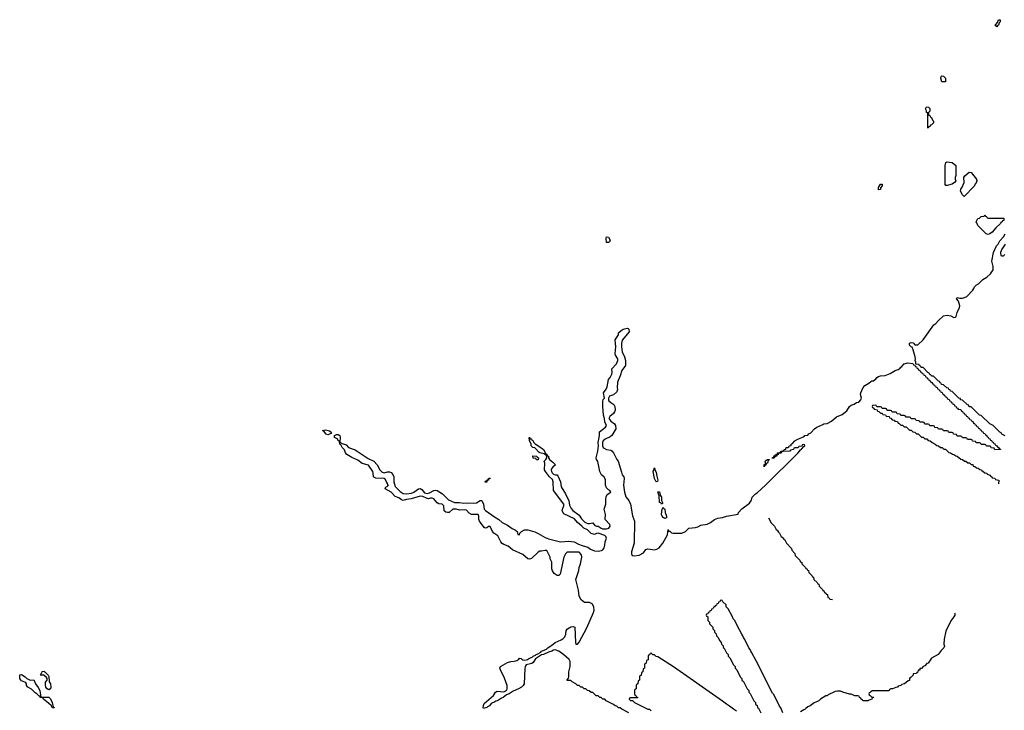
# Model space of a CAD drawing. Header units: inches. Extents: x 2547364 to 2752884, y 552026 to 708734.
# Tile 25 of 85: x 2660048 to 2671559, y 582758 to 590834. Entities that reach past the tile are written whole.
import ezdxf

# ---------------------------------------------------------------- set-up
doc = ezdxf.new("R2010")
doc.units = ezdxf.units.IN
doc.header["$MEASUREMENT"] = 0
for name, color, linetype in [('C6568', 7, 'Continuous'), ('C6578', 7, 'Continuous'), ('C6579', 7, 'Continuous')]:
    doc.layers.add(name, color=color, linetype=linetype)

msp = doc.modelspace()

# ---------------------------------------------------------------- linework, layer by layer
at = {"layer": 'C6568', "color": 6}
for points in [[(2666930, 588229), (2666909, 588230), (2666905, 588275), (2666910, 588294), (2666931, 588290), (2666950, 588254), (2666944, 588236)], [(2663650, 585981), (2663630, 585989), (2663602, 586022), (2663589, 586030), (2663604, 586036), (2663623, 586037), (2663670, 586025), (2663692, 586008), (2663684, 585996), (2663670, 585989)], [(2666110, 585689), (2666089, 585689), (2666082, 585702), (2666050, 585706), (2666047, 585733), (2666094, 585730), (2666098, 585718), (2666112, 585710)], [(2667490, 585429), (2667470, 585468), (2667455, 585550), (2667470, 585594), (2667474, 585574), (2667490, 585538), (2667496, 585496), (2667510, 585450), (2667505, 585435)], [(2668750, 585606), (2668750, 585632), (2668766, 585634), (2668769, 585651), (2668765, 585665), (2668770, 585682), (2668778, 585682), (2668790, 585691), (2668812, 585692), (2668813, 585687), (2668798, 585682), (2668791, 585649), (2668774, 585646), (2668770, 585626), (2668758, 585622)], [(2665490, 585426), (2665490, 585434), (2665502, 585438), (2665506, 585450), (2665526, 585454), (2665528, 585470), (2665550, 585474), (2665549, 585469), (2665531, 585469), (2665530, 585449), (2665512, 585448), (2665510, 585428)], [(2667550, 585168), (2667543, 585183), (2667530, 585190), (2667525, 585265), (2667510, 585314), (2667530, 585312), (2667535, 585275), (2667550, 585252), (2667553, 585213), (2667565, 585190), (2667562, 585178)], [(2667590, 585003), (2667570, 585013), (2667558, 585030), (2667553, 585050), (2667555, 585085), (2667559, 585110), (2667570, 585134), (2667579, 585119), (2667590, 585110), (2667593, 585070), (2667610, 585030), (2667610, 585008)], [(2660170, 583112), (2660213, 583113), (2660231, 583070), (2660265, 583025), (2660284, 582990), (2660294, 582914), (2660390, 582911), (2660410, 582891), (2660427, 582850), (2660438, 582798), (2660450, 582792), (2660450, 582786), (2660430, 582786), (2660416, 582816), (2660363, 582863), (2660348, 582870), (2660326, 582890), (2660322, 582902), (2660286, 582910), (2660282, 582922), (2660270, 582926), (2660249, 582950), (2660230, 582961), (2660185, 583005), (2660142, 583030), (2660129, 583049), (2660129, 583070), (2660120, 583080), (2660109, 583089), (2660070, 583102), (2660057, 583117), (2660049, 583131), (2660048, 583172), (2660070, 583178), (2660111, 583150), (2660130, 583131)], [(2660390, 582998), (2660370, 583008), (2660355, 583030), (2660349, 583051), (2660349, 583089), (2660368, 583112), (2660369, 583130), (2660362, 583142), (2660330, 583168), (2660286, 583170), (2660298, 583182), (2660298, 583190), (2660305, 583195), (2660310, 583211), (2660330, 583218), (2660342, 583210), (2660382, 583170), (2660390, 583154), (2660393, 583093), (2660410, 583070), (2660414, 583030), (2660410, 583008)]]:
    msp.add_lwpolyline(points, close=True, dxfattribs=at)
for points in [[(2667170, 582728), (2667086, 582770), (2667068, 582788), (2667049, 582789), (2667030, 582808), (2667009, 582809), (2666990, 582828), (2666906, 582870), (2666888, 582888), (2666866, 582890), (2666848, 582908), (2666829, 582909), (2666810, 582928), (2666789, 582929), (2666750, 582966), (2666730, 582968), (2666707, 582987), (2666686, 582990), (2666668, 583008), (2666646, 583010), (2666628, 583028), (2666609, 583029), (2666590, 583048), (2666569, 583049), (2666550, 583068), (2666506, 583090), (2666490, 583106), (2666450, 583106), (2666450, 583114), (2666465, 583135), (2666470, 583150), (2666469, 583210), (2666483, 583270), (2666484, 583330), (2666473, 583353), (2666410, 583408), (2666350, 583449), (2666310, 583464), (2666290, 583462), (2666270, 583449), (2666230, 583439), (2666170, 583413), (2666150, 583409), (2666079, 583361), (2666050, 583318), (2666035, 583305), (2665970, 583289), (2665956, 583270), (2665952, 583248), (2665944, 583070), (2665935, 583050), (2665913, 583030), (2665881, 583010), (2665818, 582982), (2665770, 582950), (2665741, 582939), (2665702, 582910), (2665679, 582901), (2665633, 582870), (2665614, 582866), (2665590, 582849), (2665575, 582845), (2665562, 582838), (2665539, 582810), (2665519, 582801), (2665510, 582790), (2665470, 582778), (2665466, 582786), (2665470, 582814), (2665480, 582840), (2665589, 582931), (2665610, 582972), (2665630, 582982), (2665710, 582976), (2665745, 582995), (2665749, 583011), (2665748, 583050), (2665715, 583135), (2665668, 583230), (2665663, 583250), (2665670, 583270), (2665750, 583317), (2665789, 583329), (2665828, 583332), (2665859, 583341), (2665882, 583358), (2665890, 583370), (2665910, 583365), (2665917, 583357), (2665930, 583350), (2665954, 583346), (2665986, 583354), (2666010, 583370), (2666039, 583381), (2666050, 583392), (2666078, 583402), (2666085, 583410), (2666118, 583422), (2666124, 583430), (2666141, 583439), (2666150, 583451), (2666180, 583460), (2666194, 583470), (2666207, 583473), (2666221, 583490), (2666250, 583510), (2666265, 583515), (2666310, 583550), (2666379, 583581), (2666403, 583597), (2666421, 583619), (2666432, 583648), (2666436, 583690), (2666454, 583710), (2666490, 583735), (2666519, 583739), (2666539, 583730), (2666545, 583550), (2666550, 583532), (2666570, 583531), (2666590, 583556), (2666677, 583723), (2666757, 583903), (2666763, 583930), (2666759, 583970), (2666742, 584002), (2666710, 584018), (2666650, 584020), (2666613, 584050), (2666590, 584095), (2666582, 584162), (2666550, 584290), (2666586, 584394), (2666589, 584430), (2666605, 584470), (2666619, 584550), (2666616, 584576), (2666587, 584607), (2666450, 584606), (2666430, 584588), (2666411, 584550), (2666368, 584352), (2666350, 584336), (2666330, 584333), (2666298, 584358), (2666276, 584390), (2666269, 584411), (2666268, 584490), (2666249, 584530), (2666248, 584550), (2666210, 584626), (2666190, 584628), (2666150, 584618), (2666130, 584618), (2666110, 584609), (2666030, 584532), (2666010, 584526), (2665990, 584530), (2665930, 584581), (2665810, 584634), (2665757, 584677), (2665710, 584696), (2665689, 584710), (2665672, 584730), (2665637, 584797), (2665592, 584830), (2665576, 584850), (2665550, 584908), (2665530, 584909), (2665510, 584893), (2665490, 584889), (2665477, 584897), (2665423, 584970), (2665415, 584990), (2665414, 585030), (2665408, 585048), (2665330, 585047), (2665303, 585063), (2665270, 585099), (2665250, 585102), (2665190, 585098), (2665149, 585109), (2665111, 585109), (2665068, 585072), (2665050, 585070), (2665030, 585076), (2665010, 585090), (2665008, 585150), (2664989, 585169), (2664950, 585173), (2664930, 585183), (2664890, 585230), (2664870, 585239), (2664850, 585240), (2664828, 585232), (2664810, 585236), (2664760, 585260), (2664730, 585263), (2664623, 585230), (2664570, 585223), (2664530, 585211), (2664510, 585220), (2664482, 585242), (2664438, 585258), (2664390, 585308), (2664322, 585350), (2664329, 585370), (2664344, 585376), (2664358, 585390), (2664353, 585393), (2664349, 585410), (2664335, 585430), (2664330, 585450), (2664321, 585461), (2664310, 585470), (2664213, 585473), (2664190, 585484), (2664183, 585490), (2664181, 585530), (2664175, 585550), (2664125, 585625), (2664050, 585646), (2664003, 585683), (2663930, 585714), (2663874, 585750), (2663857, 585770), (2663844, 585804), (2663817, 585830), (2663801, 585861), (2663789, 585870), (2663786, 585906), (2663770, 585908), (2663769, 585929), (2663730, 585949), (2663728, 585972), (2663750, 585985), (2663770, 585982), (2663790, 585972), (2663795, 585950), (2663792, 585892), (2663817, 585877), (2663863, 585863), (2663892, 585830), (2663970, 585805), (2664121, 585701), (2664190, 585670), (2664228, 585630), (2664260, 585570), (2664285, 585545), (2664310, 585536), (2664350, 585548), (2664370, 585546), (2664390, 585538), (2664410, 585516), (2664424, 585490), (2664421, 585430), (2664437, 585377), (2664496, 585316), (2664530, 585293), (2664570, 585289), (2664630, 585299), (2664657, 585310), (2664710, 585348), (2664730, 585351), (2664750, 585341), (2664782, 585302), (2664810, 585292), (2664840, 585300), (2664890, 585330), (2664910, 585334), (2664930, 585330), (2664990, 585290), (2665060, 585220), (2665130, 585190), (2665190, 585188), (2665240, 585180), (2665290, 585184), (2665350, 585179), (2665390, 585183), (2665430, 585211), (2665450, 585211), (2665470, 585170), (2665479, 585110), (2665493, 585093), (2665599, 585019), (2665650, 584990), (2665690, 584954), (2665750, 584925), (2665804, 584884), (2665846, 584866), (2665863, 584850), (2665873, 584813), (2665890, 584812), (2665897, 584830), (2665913, 584850), (2665949, 584870), (2665990, 584867), (2666070, 584844), (2666110, 584826), (2666190, 584779), (2666230, 584763), (2666370, 584730), (2666470, 584736), (2666530, 584730), (2666581, 584701), (2666624, 584684), (2666690, 584668), (2666723, 584643), (2666770, 584623), (2666810, 584618), (2666850, 584626), (2666864, 584636), (2666880, 584660), (2666890, 584690), (2666892, 584730), (2666909, 584770), (2666901, 584790), (2666890, 584801), (2666810, 584828), (2666790, 584826), (2666770, 584816), (2666730, 584826), (2666687, 584867), (2666644, 584890), (2666619, 584910), (2666570, 584956), (2666536, 584996), (2666410, 585055), (2666392, 585090), (2666393, 585110), (2666410, 585150), (2666409, 585170), (2666289, 585330), (2666286, 585430), (2666278, 585458), (2666241, 585490), (2666194, 585550), (2666184, 585570), (2666189, 585649), (2666178, 585670), (2666198, 585690), (2666209, 585710), (2666206, 585746), (2666194, 585746), (2666178, 585758), (2666128, 585768), (2666116, 585776), (2666080, 585820), (2666070, 585828), (2666046, 585830), (2666026, 585850), (2666026, 585870), (2666007, 585913), (2666006, 585950), (2666012, 585950), (2666014, 585934), (2666030, 585932), (2666037, 585917), (2666050, 585911), (2666054, 585894), (2666073, 585873), (2666130, 585841), (2666171, 585810), (2666198, 585758), (2666210, 585754), (2666214, 585734), (2666231, 585731), (2666232, 585710), (2666242, 585690), (2666282, 585662), (2666310, 585634), (2666311, 585630), (2666280, 585600), (2666263, 585577), (2666261, 585570), (2666266, 585550), (2666274, 585534), (2666290, 585521), (2666310, 585512), (2666330, 585512), (2666340, 585500), (2666371, 585430), (2666379, 585370), (2666431, 585291), (2666436, 585270), (2666467, 585210), (2666477, 585157), (2666497, 585117), (2666515, 585095), (2666590, 585042), (2666618, 584998), (2666657, 584957), (2666670, 584950), (2666690, 584942), (2666710, 584941), (2666750, 584950), (2666770, 584923), (2666790, 584913), (2666810, 584910), (2666847, 584887), (2666862, 584882), (2666910, 584882), (2666937, 584890), (2666952, 584910), (2666949, 584930), (2666894, 584990), (2666897, 585050), (2666882, 585110), (2666900, 585170), (2666900, 585230), (2666904, 585256), (2666918, 585282), (2666958, 585310), (2666948, 585330), (2666930, 585336), (2666910, 585359), (2666898, 585390), (2666898, 585458), (2666883, 585483), (2666850, 585513), (2666830, 585549), (2666807, 585667), (2666793, 585690), (2666787, 585710), (2666809, 585790), (2666814, 585850), (2666810, 585890), (2666825, 585970), (2666825, 586015), (2666898, 586070), (2666909, 586090), (2666889, 586130), (2666887, 586170), (2666875, 586210), (2666864, 586310), (2666865, 586370), (2666870, 586391), (2666884, 586410), (2666872, 586470), (2666906, 586514), (2666918, 586542), (2666932, 586628), (2666950, 586650), (2666969, 586690), (2666973, 586710), (2666969, 586750), (2667024, 586810), (2667041, 586850), (2667041, 586870), (2667014, 586910), (2667009, 586929), (2667017, 587010), (2667008, 587092), (2667049, 587150), (2667049, 587171), (2667079, 587201), (2667103, 587217), (2667150, 587225), (2667162, 587222), (2667170, 587214), (2667175, 587185), (2667093, 587087), (2667083, 587050), (2667083, 587010), (2667091, 586950), (2667119, 586890), (2667131, 586850), (2667130, 586790), (2667089, 586731), (2667070, 586670), (2667045, 586615), (2667038, 586590), (2667033, 586533), (2667039, 586510), (2667030, 586482), (2666990, 586446), (2666942, 586430), (2666931, 586409), (2666931, 586390), (2666937, 586377), (2666958, 586358), (2666995, 586335), (2667006, 586310), (2667008, 586270), (2667003, 586250), (2666990, 586230), (2666946, 586194), (2666937, 586170), (2666959, 586139), (2667002, 586110), (2667012, 586088), (2667016, 586050), (2666970, 585970), (2666950, 585955), (2666891, 585929), (2666871, 585910), (2666861, 585890), (2666861, 585850), (2666871, 585831), (2666883, 585823), (2666910, 585810), (2666959, 585799), (2666970, 585793), (2666990, 585770), (2667030, 585690), (2667045, 585670), (2667082, 585542), (2667093, 585513), (2667112, 585490), (2667116, 585470), (2667107, 585390), (2667118, 585310), (2667136, 585256), (2667170, 585210), (2667190, 585170), (2667213, 585033), (2667237, 584970), (2667231, 584711), (2667199, 584610), (2667199, 584590), (2667210, 584570), (2667230, 584564), (2667290, 584572), (2667341, 584599), (2667370, 584639), (2667390, 584648), (2667470, 584636), (2667498, 584642), (2667523, 584657), (2667568, 584712), (2667622, 584810), (2667630, 584872), (2667633, 584853), (2667650, 584855), (2667670, 584834), (2667688, 584828), (2667790, 584830), (2667831, 584849), (2667870, 584890), (2667950, 584895), (2667977, 584903), (2668010, 584922), (2668085, 584935), (2668125, 584955), (2668173, 584990), (2668210, 585005), (2668266, 585014), (2668310, 585028), (2668449, 585051), (2668453, 585070), (2668490, 585114), (2668580, 585180), (2668604, 585216), (2668610, 585251), (2668650, 585290), (2668670, 585301), (2668769, 585390), (2669148, 585770), (2669175, 585805), (2669190, 585814), (2669215, 585845), (2669226, 585850), (2669222, 585862), (2669210, 585866), (2669198, 585862), (2669194, 585846), (2669158, 585842), (2669150, 585826), (2669110, 585826), (2669098, 585822), (2669094, 585810), (2669058, 585802), (2669052, 585788), (2668970, 585786), (2668958, 585782), (2668950, 585766), (2668918, 585762), (2668914, 585750), (2668898, 585742), (2668894, 585730), (2668878, 585722), (2668870, 585706), (2668847, 585707), (2668850, 585714), (2668862, 585718), (2668870, 585734), (2668882, 585738), (2668886, 585750), (2668906, 585754), (2668908, 585770), (2668929, 585771), (2668942, 585778), (2668946, 585790), (2668968, 585792), (2668982, 585798), (2668986, 585810), (2669006, 585814), (2669008, 585830), (2669028, 585832), (2669042, 585838), (2669046, 585850), (2669066, 585854), (2669068, 585870), (2669082, 585878), (2669109, 585910), (2669144, 585930), (2669219, 585961), (2669229, 585970), (2669263, 585977), (2669275, 585990), (2669298, 586002), (2669342, 586050), (2669369, 586070), (2669439, 586101), (2669449, 586110), (2669487, 586113), (2669540, 586140), (2669599, 586190), (2669662, 586218), (2669697, 586243), (2669718, 586262), (2669750, 586312), (2669770, 586325), (2669803, 586337), (2669830, 586356), (2669858, 586362), (2669882, 586390), (2669889, 586410), (2669877, 586450), (2669882, 586470), (2669910, 586535), (2669930, 586557), (2669977, 586583), (2670000, 586602)], [(2668802, 585010), (2668832, 584950), (2668872, 584910), (2668892, 584872), (2668904, 584864), (2668920, 584840), (2668932, 584830), (2668952, 584792), (2668964, 584784), (2668980, 584760), (2668992, 584750), (2669012, 584712), (2669072, 584650), (2669074, 584630), (2669110, 584594), (2669114, 584570), (2669170, 584514), (2669174, 584494), (2669191, 584491), (2669194, 584470), (2669234, 584430), (2669238, 584418), (2669250, 584414), (2669258, 584398), (2669270, 584394), (2669274, 584370), (2669314, 584330), (2669318, 584318), (2669330, 584314), (2669334, 584290), (2669373, 584253), (2669378, 584238), (2669390, 584234), (2669394, 584210), (2669433, 584173), (2669438, 584158), (2669450, 584154), (2669458, 584138), (2669474, 584130), (2669478, 584118), (2669493, 584113), (2669498, 584078), (2669510, 584074), (2669518, 584058), (2669550, 584054)], [(2668970, 582728), (2668946, 582786), (2668930, 582808), (2668863, 582943), (2668850, 582958), (2668657, 583337), (2668609, 583429), (2668594, 583450), (2668589, 583470), (2668574, 583490), (2668526, 583586), (2668509, 583609), (2668504, 583630), (2668489, 583649), (2668435, 583750), (2668409, 583810), (2668389, 583830), (2668382, 583850), (2668330, 583946), (2668308, 583968), (2668306, 583990), (2668267, 584027), (2668262, 584042), (2668250, 584046), (2668238, 584042), (2668233, 584027), (2668218, 584022), (2668213, 584007), (2668198, 584002), (2668193, 583987), (2668178, 583982), (2668173, 583967), (2668158, 583962), (2668153, 583947), (2668138, 583942), (2668133, 583927), (2668118, 583922), (2668113, 583907), (2668098, 583902), (2668093, 583887), (2668078, 583882), (2668074, 583870), (2668078, 583858), (2668094, 583850), (2668094, 583810), (2668114, 583790), (2668114, 583770), (2668152, 583730), (2668153, 583713), (2668171, 583691), (2668173, 583673), (2668191, 583651), (2668194, 583630), (2668210, 583614), (2668232, 583570), (2668251, 583551), (2668252, 583530), (2668271, 583511), (2668272, 583492), (2668284, 583484), (2668312, 583430), (2668331, 583410), (2668332, 583390), (2668351, 583371), (2668392, 583290), (2668411, 583270), (2668412, 583250), (2668431, 583231), (2668472, 583150), (2668491, 583130), (2668492, 583112), (2668510, 583094), (2668552, 583010), (2668571, 582991), (2668572, 582972), (2668590, 582954), (2668632, 582870), (2668651, 582851), (2668652, 582832), (2668670, 582814), (2668672, 582792), (2668684, 582784), (2668712, 582730)], [(2668430, 582750), (2668395, 582770), (2668347, 582807), (2668310, 582829), (2668265, 582865), (2667690, 583265), (2667510, 583382), (2667488, 583388), (2667470, 583406), (2667450, 583406), (2667430, 583426), (2667418, 583422), (2667413, 583407), (2667398, 583402), (2667394, 583390), (2667394, 583350), (2667378, 583342), (2667374, 583310), (2667358, 583302), (2667354, 583290), (2667354, 583250), (2667338, 583242), (2667334, 583210), (2667318, 583202), (2667313, 583167), (2667298, 583162), (2667294, 583150), (2667294, 583110), (2667278, 583102), (2667273, 583067), (2667258, 583062), (2667254, 583050), (2667254, 583010), (2667238, 583002), (2667234, 582990), (2667234, 582950), (2667238, 582938), (2667253, 582933), (2667258, 582918), (2667274, 582910), (2667270, 582906), (2667190, 582906), (2667178, 582902), (2667174, 582890), (2667190, 582874), (2667213, 582873), (2667234, 582850), (2667390, 582772), (2667410, 582771), (2667430, 582752)], [(2670000, 582886), (2669981, 582879), (2669969, 582869), (2669906, 582870), (2669902, 582882), (2669886, 582890), (2669882, 582902), (2669866, 582910), (2669862, 582922), (2669847, 582927), (2669810, 582929), (2669769, 582949), (2669751, 582949), (2669671, 582969), (2669643, 582983), (2669610, 582984), (2669583, 582977), (2669499, 582941), (2669490, 582929), (2669474, 582926), (2669411, 582889), (2669392, 582870), (2669336, 582844), (2669291, 582810), (2669262, 582798), (2669239, 582781), (2669231, 582770), (2669214, 582766), (2669178, 582742)], [(2670000, 582975), (2669993, 582967), (2669978, 582962), (2669974, 582950), (2669978, 582938), (2669993, 582933), (2670000, 582925)]]:
    msp.add_lwpolyline(points, dxfattribs=at)
at = {"layer": 'C6578', "color": 6}
for points in [[(2670670, 589566), (2670666, 589570), (2670666, 589746), (2670648, 589750), (2670648, 589770), (2670638, 589790), (2670650, 589814), (2670674, 589810), (2670690, 589794), (2670690, 589766), (2670674, 589750), (2670674, 589730), (2670678, 589718), (2670690, 589714), (2670698, 589698), (2670710, 589691), (2670721, 589661), (2670732, 589648), (2670730, 589626), (2670710, 589606), (2670698, 589602), (2670694, 589590), (2670678, 589582)], [(2670890, 588895), (2670877, 588897), (2670868, 588908), (2670867, 589130), (2670875, 589165), (2670886, 589170), (2670950, 589165), (2670991, 589130), (2670991, 589011), (2670985, 588990), (2670985, 588970), (2670992, 588950), (2670978, 588930), (2670950, 588910)], [(2671090, 588768), (2671070, 588786), (2671049, 588830), (2671050, 588854), (2671065, 588875), (2671089, 588930), (2671086, 588990), (2671098, 589010), (2671149, 589050), (2671170, 589047), (2671234, 588970), (2671236, 588956), (2671242, 588950), (2671240, 588940), (2671224, 588916), (2671214, 588910), (2671212, 588890)], [(2670090, 588846), (2670089, 588870), (2670110, 588911), (2670130, 588911), (2670131, 588890), (2670111, 588869), (2670110, 588849)], [(2671370, 588323), (2671348, 588330), (2671250, 588429), (2671240, 588460), (2671229, 588470), (2671249, 588510), (2671268, 588512), (2671290, 588532), (2671322, 588538), (2671330, 588554), (2671338, 588538), (2671350, 588534), (2671358, 588518), (2671370, 588514), (2671553, 588513), (2671553, 588487), (2671538, 588482), (2671534, 588470), (2671518, 588462), (2671514, 588450), (2671460, 588400), (2671418, 588350), (2671390, 588329)]]:
    msp.add_lwpolyline(points, close=True, dxfattribs=at)
for points in [[(2671570, 585968), (2671529, 585989), (2671522, 586002), (2671508, 586010), (2671428, 586088), (2671390, 586108), (2671290, 586206), (2671270, 586208), (2671170, 586306), (2671149, 586309), (2671146, 586326), (2671129, 586329), (2671070, 586386), (2671049, 586389), (2671046, 586406), (2671029, 586409), (2670950, 586486), (2670929, 586489), (2670926, 586506), (2670909, 586509), (2670906, 586526), (2670886, 586530), (2670850, 586566), (2670826, 586570), (2670822, 586582), (2670810, 586586), (2670802, 586602), (2670790, 586606), (2670730, 586666), (2670707, 586667), (2670702, 586682), (2670687, 586687), (2670682, 586702), (2670667, 586707), (2670610, 586766), (2670587, 586767), (2670582, 586782), (2670567, 586787), (2670562, 586802), (2670526, 586806), (2670526, 586830), (2670518, 586850), (2670522, 586870), (2670519, 586890), (2670495, 586975), (2670483, 587003), (2670470, 587009), (2670449, 587030), (2670449, 587050), (2670470, 587061), (2670495, 587055), (2670513, 587033), (2670550, 587032), (2670610, 587091), (2670736, 587264), (2670759, 587281), (2670790, 587318), (2670848, 587372), (2670890, 587378), (2670934, 587370), (2670970, 587352), (2670990, 587354), (2670998, 587362), (2671010, 587410), (2671037, 587470), (2671040, 587490), (2671022, 587542), (2671002, 587570), (2671010, 587586), (2671039, 587579), (2671070, 587578), (2671095, 587585), (2671121, 587599), (2671190, 587670), (2671203, 587690), (2671210, 587710), (2671229, 587730), (2671256, 587744), (2671310, 587797), (2671356, 587824), (2671396, 587864), (2671422, 587898), (2671429, 587910), (2671429, 587949), (2671413, 588010), (2671433, 588110), (2671469, 588191), (2671488, 588210), (2671508, 588250), (2671550, 588294), (2671568, 588330)], [(2671571, 588210), (2671531, 588150), (2671514, 588110), (2671518, 588078), (2671530, 588074), (2671550, 588074), (2671566, 588090)], [(2670000, 586602), (2670009, 586610), (2670030, 586611), (2670063, 586637), (2670070, 586650), (2670090, 586662), (2670110, 586670), (2670166, 586674), (2670223, 586697), (2670284, 586730), (2670318, 586742), (2670342, 586758), (2670350, 586770), (2670362, 586778), (2670390, 586811), (2670430, 586822), (2670490, 586814), (2670498, 586798), (2670514, 586794), (2670518, 586778), (2670533, 586773), (2670538, 586758), (2670553, 586753), (2670558, 586738), (2670573, 586733), (2670578, 586718), (2670593, 586713), (2670598, 586698), (2670613, 586693), (2670618, 586678), (2670633, 586673), (2670638, 586658), (2670653, 586653), (2670658, 586638), (2670673, 586633), (2670678, 586618), (2670693, 586613), (2670698, 586598), (2670713, 586593), (2670718, 586578), (2670733, 586573), (2670738, 586558), (2670753, 586553), (2670758, 586538), (2670773, 586533), (2670778, 586518), (2670793, 586513), (2670798, 586498), (2670813, 586493), (2670818, 586478), (2670833, 586473), (2670838, 586458), (2670853, 586453), (2670858, 586438), (2670873, 586433), (2670878, 586418), (2670893, 586413), (2670898, 586398), (2670913, 586393), (2670918, 586378), (2670933, 586373), (2670938, 586358), (2670953, 586353), (2670958, 586338), (2670973, 586333), (2670978, 586318), (2670993, 586313), (2670998, 586298), (2671013, 586293), (2671018, 586278), (2671050, 586274), (2671058, 586258), (2671070, 586254), (2671078, 586238), (2671090, 586234), (2671098, 586218), (2671110, 586214), (2671118, 586198), (2671130, 586194), (2671138, 586178), (2671150, 586174), (2671158, 586158), (2671170, 586154), (2671178, 586138), (2671190, 586134), (2671198, 586118), (2671210, 586114), (2671218, 586098), (2671230, 586094), (2671238, 586078), (2671250, 586074), (2671258, 586058), (2671270, 586054), (2671278, 586038), (2671290, 586034), (2671298, 586018), (2671310, 586014), (2671318, 585998), (2671330, 585994), (2671338, 585978), (2671350, 585974), (2671358, 585958), (2671370, 585954), (2671378, 585938), (2671390, 585934), (2671398, 585918), (2671410, 585914), (2671418, 585898), (2671430, 585894), (2671438, 585878), (2671450, 585874), (2671458, 585858), (2671473, 585853), (2671478, 585838), (2671493, 585833), (2671498, 585818), (2671513, 585813), (2671513, 585807), (2671450, 585806), (2671442, 585822), (2671407, 585827), (2671402, 585842), (2671390, 585846), (2671350, 585846), (2671342, 585862), (2671330, 585866), (2671290, 585866), (2671282, 585882), (2671270, 585886), (2671230, 585886), (2671222, 585902), (2671187, 585907), (2671182, 585922), (2671170, 585926), (2671130, 585926), (2671122, 585942), (2671110, 585946), (2671070, 585946), (2671062, 585962), (2671050, 585966), (2671010, 585966), (2671002, 585982), (2670967, 585987), (2670962, 586002), (2670950, 586006), (2670910, 586006), (2670902, 586022), (2670890, 586026), (2670850, 586026), (2670842, 586042), (2670830, 586046), (2670790, 586046), (2670782, 586062), (2670747, 586067), (2670742, 586082), (2670730, 586086), (2670690, 586086), (2670682, 586102), (2670670, 586106), (2670630, 586106), (2670622, 586122), (2670610, 586126), (2670570, 586126), (2670562, 586142), (2670527, 586147), (2670522, 586162), (2670510, 586166), (2670470, 586166), (2670462, 586182), (2670450, 586186), (2670410, 586186), (2670402, 586202), (2670390, 586206), (2670350, 586206), (2670342, 586222), (2670307, 586227), (2670302, 586242), (2670290, 586246), (2670250, 586246), (2670242, 586262), (2670230, 586266), (2670190, 586266), (2670182, 586282), (2670170, 586286), (2670130, 586286), (2670122, 586302), (2670110, 586306), (2670070, 586306), (2670062, 586322), (2670050, 586326), (2670018, 586322), (2670014, 586310), (2670018, 586298), (2670033, 586293), (2670038, 586278), (2670073, 586273), (2670078, 586258), (2670093, 586253), (2670110, 586234), (2670133, 586233), (2670138, 586218), (2670170, 586214), (2670178, 586198), (2670213, 586193), (2670218, 586178), (2670233, 586173), (2670250, 586154), (2670273, 586153), (2670278, 586138), (2670310, 586134), (2670318, 586118), (2670330, 586114), (2670350, 586094), (2670370, 586094), (2670390, 586074), (2670412, 586072), (2670450, 586034), (2670470, 586034), (2670490, 586014), (2670512, 586012), (2670533, 585993), (2670552, 585992), (2670590, 585954), (2670610, 585954), (2670630, 585934), (2670652, 585932), (2670670, 585914), (2670694, 585910), (2670714, 585890), (2670752, 585872), (2670770, 585854), (2670791, 585851), (2670813, 585833), (2670831, 585831), (2670853, 585813), (2670870, 585812), (2670910, 585774), (2670931, 585771), (2670953, 585753), (2670971, 585751), (2670993, 585733), (2671010, 585732), (2671050, 585694), (2671071, 585691), (2671093, 585673), (2671111, 585671), (2671133, 585653), (2671151, 585651), (2671173, 585633), (2671190, 585632), (2671194, 585614), (2671214, 585610), (2671233, 585593), (2671254, 585590), (2671273, 585573), (2671294, 585570), (2671298, 585558), (2671310, 585554), (2671330, 585534), (2671354, 585530), (2671358, 585518), (2671394, 585510), (2671398, 585498), (2671414, 585490), (2671418, 585478), (2671450, 585474), (2671458, 585458), (2671494, 585450), (2671492, 585408)], [(2670977, 583897), (2670981, 583890), (2670979, 583870), (2670971, 583850), (2670936, 583804), (2670877, 583683), (2670855, 583590), (2670851, 583531), (2670862, 583510), (2670851, 583490), (2670821, 583459), (2670785, 583410), (2670710, 583370), (2670670, 583309), (2670654, 583306), (2670630, 583278), (2670611, 583269), (2670590, 583249), (2670573, 583247), (2670570, 583228), (2670554, 583226), (2670550, 583206), (2670538, 583202), (2670534, 583190), (2670494, 583186), (2670492, 583170), (2670470, 583146), (2670458, 583142), (2670451, 583129), (2670450, 583109), (2670436, 583104), (2670391, 583070), (2670361, 583059), (2670350, 583049), (2670320, 583040), (2670310, 583030), (2670293, 583027), (2670254, 583010), (2670231, 583009), (2670218, 583002), (2670214, 582990), (2670207, 582987), (2670013, 582987), (2670000, 582975)], [(2670000, 582925), (2670010, 582914), (2670030, 582914), (2670032, 582910), (2670014, 582906), (2670012, 582890), (2670000, 582886)]]:
    msp.add_lwpolyline(points, dxfattribs=at)
at = {"layer": 'C6579', "color": 6}
for points in [[(2671470, 590749), (2671449, 590770), (2671462, 590778), (2671479, 590801), (2671490, 590831), (2671510, 590834), (2671510, 590808), (2671501, 590799), (2671490, 590769), (2671478, 590762)], [(2670870, 590109), (2670829, 590109), (2670819, 590150), (2670822, 590170), (2670830, 590178), (2670850, 590172), (2670871, 590151)]]:
    msp.add_lwpolyline(points, close=True, dxfattribs=at)

doc.saveas('drawing.dxf')
